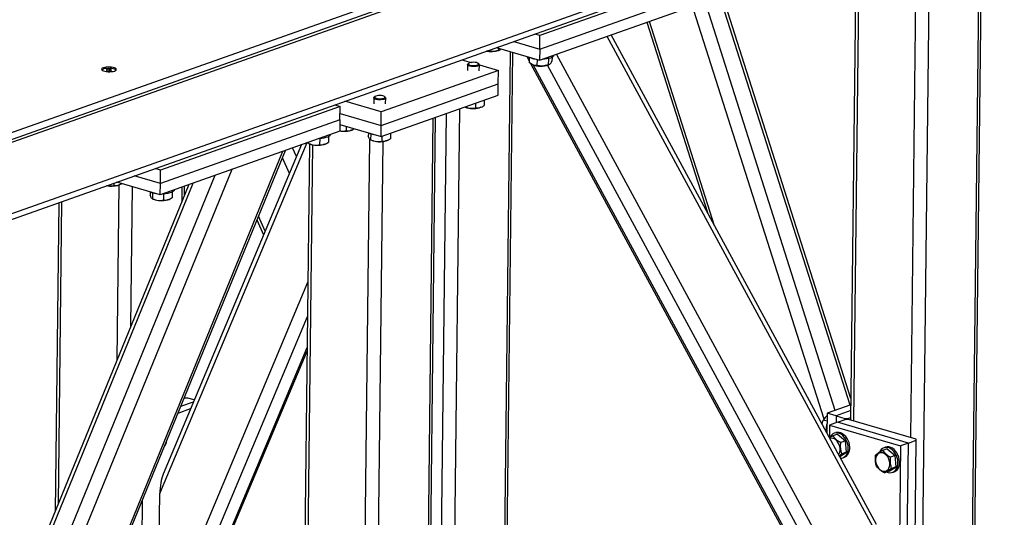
# Model space of a CAD drawing. Header units: millimetres. Extents: x 5 to 589, y 5 to 415.
# Tile 20 of 42: x 383 to 450, y 72 to 105. Entities that reach past the tile are written whole.
import ezdxf

# ---------------------------------------------------------------- set-up
doc = ezdxf.new("R2010")
doc.units = ezdxf.units.MM
doc.layers.add('TRAIT-FORT', color=4, linetype='Continuous', lineweight=25)

msp = doc.modelspace()

# ---------------------------------------------------------------- linework, layer by layer
at = {"layer": 'TRAIT-FORT', "color": 4, "linetype": 'Continuous', "lineweight": 25}
for p, q in [((374.243, 94.614), (449.761, 121.363)), ((374.237, 94.159), (449.755, 120.908)), ((448.619, 120.29), (374.686, 94.102)), ((448.563, 115.441), (374.63, 89.253)), ((374.592, 88.871), (448.067, 114.896)), ((439.75, 111.462), (439.365, 78.14)), ((439.583, 78.076), (439.969, 111.485)), ((447.423, 53.153), (448.099, 111.653)), ((447.582, 53.286), (448.257, 111.709)), ((443.429, 76.953), (443.813, 110.211)), ((444.043, 51.956), (444.715, 110.072)), ((430.495, 108.437), (418.349, 104.135)), ((418.339, 103.225), (430.485, 107.528)), ((439.382, 79.598), (430.485, 107.513)), ((418.33, 102.468), (430.476, 106.77)), ((439.332, 79.152), (430.478, 106.931)), ((438.328, 78.796), (429.651, 106.022)), ((437.566, 78.209), (428.765, 105.822)), ((425.576, 105.034), (429.672, 92.184)), ((430.161, 91.282), (425.757, 105.098)), ((418.349, 104.135), (417.985, 104.241)), ((418.339, 103.225), (418.349, 104.135)), ((441.319, 70.11), (422.895, 104.084)), ((441.115, 71.081), (423.166, 104.181)), ((415.396, 103.324), (418.33, 102.468)), ((415.552, 103.279), (415.55, 103.142)), ((416.573, 103.741), (418.339, 103.225)), ((414.781, 103.099), (414.766, 103.101)), ((414.781, 103.106), (414.781, 103.099)), ((415.55, 103.132), (415.606, 103.156)), ((415.878, 62.364), (416.348, 103.046)), ((416.037, 62.497), (416.505, 103)), ((417.454, 102.723), (417.626, 102.406)), ((417.629, 102.627), (417.6, 102.681)), ((417.629, 102.672), (417.625, 102.31)), ((418.339, 103.225), (418.33, 102.468)), ((418.92, 102.574), (418.915, 102.159)), ((419.166, 102.661), (419.163, 102.395)), ((419.279, 102.797), (419.279, 102.804)), ((441.233, 62.734), (419.467, 102.87)), ((413.074, 102.501), (413.7, 102.319)), ((413.452, 102.17), (413.447, 101.768)), ((413.529, 102.259), (413.476, 102.213)), ((414.229, 102.204), (414.177, 102.252)), ((414.247, 101.759), (414.252, 102.161)), ((414.252, 102.157), (415.541, 101.781)), ((417.71, 102.25), (439.333, 62.377)), ((417.838, 102.175), (417.868, 102.161)), ((439.598, 62.114), (417.885, 102.154)), ((418.151, 102.52), (418.146, 102.117)), ((440.74, 61.781), (418.86, 102.129)), ((418.915, 102.149), (418.971, 102.173)), ((389.054, 101.842), (389.018, 101.784)), ((389.018, 101.784), (389.157, 101.744)), ((389.053, 101.774), (389.054, 101.842)), ((389.229, 101.859), (389.054, 101.842)), ((389.157, 101.744), (389.332, 101.761)), ((389.228, 101.751), (389.229, 101.859)), ((389.368, 101.819), (389.229, 101.859)), ((389.332, 101.761), (389.368, 101.819)), ((415.541, 101.781), (407.619, 98.975)), ((415.53, 100.872), (415.541, 101.781)), ((407.609, 98.066), (415.53, 100.872)), ((415.522, 100.114), (415.53, 100.872)), ((407.115, 99.925), (407.11, 99.523)), ((407.192, 100.015), (407.139, 99.968)), ((407.6, 97.308), (415.522, 100.114)), ((407.892, 99.959), (407.84, 100.007)), ((407.91, 99.514), (407.915, 99.916)), ((404.83, 99.346), (392.684, 95.044)), ((404.466, 99.452), (404.83, 99.346)), ((404.819, 98.437), (404.83, 99.346)), ((407.619, 98.975), (405.152, 99.696)), ((413.263, 99.314), (413.295, 99.299)), ((413.984, 99.569), (413.98, 99.243)), ((414.342, 99.287), (414.383, 99.305)), ((414.571, 99.777), (414.567, 99.404)), ((404.824, 98.879), (407.609, 98.066)), ((407.609, 98.066), (407.619, 98.975)), ((410.615, 40.192), (411.29, 98.615)), ((411.595, 61.158), (412.03, 98.877)), ((412.498, 61.167), (412.937, 99.198)), ((404.819, 98.437), (392.673, 94.134)), ((404.819, 98.437), (404.811, 97.679)), ((404.816, 98.121), (407.6, 97.308)), ((405.243, 97.996), (405.24, 97.7)), ((407.6, 97.308), (407.609, 98.066)), ((410.456, 40.059), (411.132, 98.559)), ((404.811, 97.679), (392.664, 93.377)), ((404.04, 97.299), (404.035, 96.916)), ((404.176, 97.447), (404.176, 97.454)), ((405.602, 97.744), (405.642, 97.762)), ((406.741, 97.559), (406.739, 97.333)), ((406.902, 97.496), (406.898, 97.085)), ((407.647, 97.325), (407.643, 96.998)), ((408.234, 97.532), (408.229, 97.159)), ((392.636, 73.167), (402.614, 96.901)), ((402.221, 96.762), (392.854, 74.482)), ((402.765, 96.811), (402.11, 40.133)), ((402.328, 39.975), (402.983, 96.748)), ((402.661, 96.863), (402.628, 96.906)), ((402.684, 96.849), (402.765, 96.812)), ((402.703, 96.842), (402.685, 96.851)), ((402.704, 96.933), (402.703, 96.842)), ((403.453, 97.178), (403.448, 96.755)), ((403.812, 96.8), (403.852, 96.817)), ((406.173, 38.853), (406.846, 97.117)), ((406.878, 97.091), (406.958, 97.055)), ((406.898, 97.085), (406.879, 97.094)), ((407.076, 38.862), (407.748, 96.978)), ((408.005, 97.042), (408.046, 97.06)), ((379.464, 43.39), (401.128, 96.375)), ((379.469, 43.776), (400.949, 96.311)), ((401.883, 95.959), (401.619, 96.548)), ((401.403, 94.817), (400.926, 95.881)), ((379.554, 51.153), (397.522, 95.097)), ((379.622, 53.697), (396.385, 94.694)), ((392.673, 94.134), (390.907, 94.65)), ((392.684, 95.044), (392.319, 95.15)), ((392.673, 94.134), (392.684, 95.044)), ((394.589, 94.058), (378.368, 54.385)), ((378.598, 54.318), (394.89, 94.165)), ((389.523, 94.16), (389.521, 93.996)), ((392.664, 93.377), (389.731, 94.233)), ((389.749, 82.219), (389.885, 94.041)), ((389.885, 94.041), (389.926, 94.058)), ((390.678, 84.492), (390.787, 93.925)), ((392.664, 93.377), (392.673, 94.134)), ((394.304, 93.361), (394.311, 93.96)), ((391.986, 93.575), (391.983, 93.349)), ((392.146, 93.512), (392.141, 93.101)), ((392.891, 93.437), (392.886, 93.014)), ((393.478, 93.558), (393.473, 93.175)), ((393.614, 93.706), (393.614, 93.713)), ((394.142, 92.964), (394.153, 93.904)), ((385.794, 92.839), (385.552, 71.956)), ((385.778, 72.508), (386.014, 92.917)), ((392.122, 93.107), (392.203, 93.07)), ((392.141, 93.101), (392.123, 93.11)), ((393.25, 93.058), (393.29, 93.076)), ((399.762, 90.913), (399.309, 91.925)), ((399.208, 91.678), (399.66, 90.67)), ((392.523, 63.363), (402.657, 87.468)), ((392.987, 62.198), (402.63, 85.136)), ((393.99, 62.554), (402.606, 83.047)), ((394.153, 62.703), (402.603, 82.802)), ((394.054, 79.072), (394.912, 79.376)), ((394.303, 79.627), (394.277, 79.617)), ((394.529, 79.629), (394.303, 79.627)), ((394.964, 79.502), (394.529, 79.629)), ((393.868, 78.618), (394.72, 78.92)), ((437.781, 78.603), (437.765, 77.259)), ((439.377, 79.168), (437.781, 78.603)), ((438.382, 78.427), (437.781, 78.603)), ((439.372, 78.778), (438.382, 78.427)), ((437.774, 78.056), (437.513, 78.133)), ((438.469, 77.992), (437.941, 77.805)), ((438.382, 78.427), (438.376, 77.959)), ((438.382, 78.427), (438.982, 78.252)), ((438.469, 77.992), (438.997, 78.179)), ((443.276, 76.588), (438.469, 77.992)), ((438.982, 78.252), (439.208, 78.254)), ((438.982, 78.174), (438.982, 78.252)), ((439.223, 78.181), (438.997, 78.179)), ((439.208, 78.254), (439.207, 78.181)), ((439.208, 78.254), (439.367, 78.31)), ((443.789, 76.848), (439.223, 78.181)), ((437.941, 77.805), (437.931, 76.954)), ((437.941, 77.805), (442.748, 76.401)), ((438.355, 77.287), (438.249, 77.25)), ((393.081, 76.609), (393.09, 76.715)), ((438.479, 77.18), (438.162, 77.068)), ((438.479, 77.18), (439.019, 76.732)), ((439.019, 76.732), (438.702, 76.619)), ((439.083, 75.972), (439.019, 76.732)), ((443.276, 76.588), (443.804, 76.776)), ((443.603, 59.347), (443.804, 76.776)), ((443.804, 76.776), (443.789, 76.848)), ((438.626, 75.673), (439.083, 75.972)), ((439.083, 75.972), (438.766, 75.86)), ((441.844, 76.197), (441.527, 76.085)), ((441.72, 76.305), (441.614, 76.267)), ((441.844, 76.197), (442.384, 75.749)), ((442.748, 76.401), (442.546, 58.973)), ((443.276, 76.588), (442.748, 76.401)), ((443.074, 59.16), (443.276, 76.588)), ((438.837, 75.591), (438.943, 75.628)), ((442.384, 75.749), (442.067, 75.637)), ((442.448, 74.99), (442.384, 75.749)), ((441.972, 74.679), (441.656, 74.566)), ((441.972, 74.679), (442.448, 74.99)), ((442.448, 74.99), (442.131, 74.878)), ((442.202, 74.608), (442.307, 74.646)), ((391.447, 72.697), (391.305, 60.353)), ((392.523, 63.363), (392.636, 73.167))]:
    msp.add_line(p, q, dxfattribs=at)
at = {"layer": 'TRAIT-FORT', "color": 4, "linetype": 'Continuous', "lineweight": 25, "flags": 128}
for points in [[(419.279, 102.797), (419.279, 102.794), (419.263, 102.744), (419.219, 102.696), (419.148, 102.651), (419.054, 102.612), (418.938, 102.579), (418.805, 102.553), (418.66, 102.535), (418.505, 102.526), (418.494, 102.526)], [(389.572, 101.74), (389.641, 101.772), (389.683, 101.808), (389.698, 101.846), (389.682, 101.885), (389.639, 101.922), (389.569, 101.954), (389.478, 101.981), (389.37, 102), (389.252, 102.011), (389.131, 102.012), (389.013, 102.003), (388.906, 101.986), (388.815, 101.961), (388.746, 101.93), (388.704, 101.894), (388.69, 101.855), (388.705, 101.817), (388.748, 101.78), (388.818, 101.747), (388.909, 101.721), (389.017, 101.701), (389.135, 101.691), (389.256, 101.69), (389.374, 101.698), (389.482, 101.715), (389.572, 101.74)], [(388.854, 101.901), (388.938, 101.924), (389.039, 101.939), (389.15, 101.946), (389.263, 101.944), (389.372, 101.933), (389.469, 101.913), (389.55, 101.887), (389.608, 101.855), (389.639, 101.82), (389.643, 101.783), (389.619, 101.748), (389.618, 101.748)], [(414.118, 102.067), (414.028, 102.048), (413.924, 102.038), (413.815, 102.038), (413.709, 102.047), (413.614, 102.065), (413.536, 102.09), (413.482, 102.121), (413.455, 102.155), (413.457, 102.19), (413.476, 102.213)], [(414.081, 102.134), (414.147, 102.158), (414.186, 102.188), (414.196, 102.221), (414.175, 102.253), (414.126, 102.282), (414.052, 102.306), (413.961, 102.322), (413.86, 102.328), (413.758, 102.325), (413.665, 102.312), (413.588, 102.291), (413.535, 102.264), (413.51, 102.232), (413.516, 102.199), (413.551, 102.168), (413.614, 102.141), (413.697, 102.121), (413.795, 102.11), (413.897, 102.108), (413.996, 102.116), (414.081, 102.134)], [(414.229, 102.204), (414.24, 102.193), (414.252, 102.158), (414.235, 102.124), (414.189, 102.093), (414.118, 102.067)], [(388.767, 101.757), (388.759, 101.765), (388.741, 101.801), (388.752, 101.838), (388.79, 101.871), (388.854, 101.901)], [(407.781, 99.822), (407.69, 99.804), (407.587, 99.794), (407.478, 99.793), (407.372, 99.802), (407.277, 99.82), (407.199, 99.845), (407.144, 99.876), (407.117, 99.91), (407.12, 99.945), (407.139, 99.968)], [(407.744, 99.889), (407.81, 99.913), (407.849, 99.943), (407.859, 99.976), (407.838, 100.008), (407.789, 100.038), (407.715, 100.061), (407.623, 100.077), (407.522, 100.084), (407.421, 100.08), (407.327, 100.068), (407.251, 100.047), (407.198, 100.019), (407.173, 99.988), (407.179, 99.955), (407.214, 99.923), (407.276, 99.897), (407.36, 99.877), (407.457, 99.865), (407.56, 99.864), (407.658, 99.872), (407.744, 99.889)], [(407.892, 99.959), (407.902, 99.948), (407.915, 99.913), (407.897, 99.879), (407.852, 99.848), (407.781, 99.822)], [(414.342, 99.287), (414.341, 99.286), (414.25, 99.255)], [(404.129, 97.358), (404.065, 97.312), (403.976, 97.271), (403.865, 97.236), (403.736, 97.209), (403.593, 97.189), (403.441, 97.178), (403.391, 97.176)], [(404.176, 97.447), (404.166, 97.407), (404.129, 97.358)], [(405.602, 97.744), (405.6, 97.744), (405.509, 97.713)], [(403.812, 96.8), (403.809, 96.799), (403.718, 96.768)], [(408.005, 97.042), (408.004, 97.042), (407.913, 97.011)], [(389.885, 94.041), (389.883, 94.04), (389.792, 94.009)], [(393.567, 93.617), (393.503, 93.571), (393.414, 93.53), (393.303, 93.495), (393.175, 93.468), (393.031, 93.448), (392.879, 93.437), (392.829, 93.435)], [(393.614, 93.706), (393.604, 93.665), (393.567, 93.617)], [(393.25, 93.058), (393.247, 93.057), (393.156, 93.026)], [(438.684, 75.565), (438.773, 75.573), (438.88, 75.609), (438.976, 75.67), (439.058, 75.756), (439.124, 75.862), (439.171, 75.987), (439.198, 76.126), (439.204, 76.274), (439.188, 76.427), (439.152, 76.58), (439.096, 76.727), (439.023, 76.865), (438.934, 76.988), (438.832, 77.093), (438.721, 77.177), (438.605, 77.236), (438.486, 77.269), (438.37, 77.275), (438.259, 77.253), (438.157, 77.205), (438.067, 77.131), (437.993, 77.034), (437.942, 76.933)], [(438.943, 75.628), (438.986, 75.646), (439.082, 75.708), (439.164, 75.793), (439.23, 75.9), (439.277, 76.025), (439.303, 76.163), (439.309, 76.312), (439.294, 76.464), (439.258, 76.617), (439.202, 76.765), (439.128, 76.902), (439.039, 77.026), (438.938, 77.131), (438.827, 77.214), (438.71, 77.274), (438.592, 77.307), (438.475, 77.312), (438.364, 77.29), (438.355, 77.287)], [(438.554, 75.805), (438.595, 75.87), (438.636, 75.976), (438.656, 76.096), (438.656, 76.224), (438.634, 76.356), (438.593, 76.484), (438.533, 76.604), (438.457, 76.71), (438.369, 76.798), (438.272, 76.863), (438.171, 76.904), (438.07, 76.918), (437.974, 76.904), (437.96, 76.899)], [(441.056, 75.372), (441.077, 75.241), (441.119, 75.112), (441.179, 74.992), (441.255, 74.886), (441.343, 74.798), (441.44, 74.733), (441.54, 74.692), (441.641, 74.679), (441.738, 74.693), (441.825, 74.733), (441.9, 74.799), (441.96, 74.887), (442, 74.993), (442.021, 75.113), (442.021, 75.242), (441.999, 75.373), (441.957, 75.502), (441.897, 75.622), (441.822, 75.728), (441.734, 75.815), (441.637, 75.881), (441.536, 75.921), (441.435, 75.935), (441.339, 75.921), (441.251, 75.88), (441.176, 75.815), (441.117, 75.727), (441.076, 75.62), (441.055, 75.5), (441.056, 75.372)], [(441.831, 74.628), (441.905, 74.602), (442.024, 74.583), (442.138, 74.591), (442.245, 74.626), (442.341, 74.688), (442.423, 74.773), (442.489, 74.88), (442.536, 75.005), (442.563, 75.143), (442.568, 75.292), (442.553, 75.444), (442.517, 75.597), (442.461, 75.745), (442.387, 75.882), (442.298, 76.006), (442.197, 76.111), (442.086, 76.194), (441.97, 76.254), (441.851, 76.287), (441.734, 76.292), (441.623, 76.271), (441.521, 76.222), (441.432, 76.148), (441.358, 76.052), (441.301, 75.935), (441.301, 75.935)], [(442.307, 74.646), (442.35, 74.664), (442.447, 74.725), (442.529, 74.81), (442.594, 74.917), (442.641, 75.042), (442.668, 75.181), (442.674, 75.329), (442.659, 75.482), (442.622, 75.635), (442.567, 75.782), (442.493, 75.92), (442.404, 76.043), (442.303, 76.148), (442.192, 76.232), (442.075, 76.291), (441.957, 76.324), (441.84, 76.33), (441.729, 76.308), (441.72, 76.305)]]:
    msp.add_lwpolyline(points, dxfattribs=at)
at = {"layer": 'TRAIT-FORT', "color": 4, "linetype": 'Continuous', "lineweight": 25}
for centre, radius, start, end in [((415.038, 104.678), 1.629, 258.47869, 288.34886), ((418.182, 103.774), 1.228, 244.52953, 262.91581), ((418.408, 103.596), 1.533, 249.36671, 289.30937), ((413.842, 100.783), 1.581, 249.78, 284.96499), ((405.094, 99.435), 1.772, 260.78438, 283.54307), ((407.283, 98.703), 1.265, 244.63548, 262.62278), ((403.314, 98.357), 1.64, 250.43064, 284.28012), ((407.505, 98.538), 1.581, 249.78, 284.96499), ((389.377, 95.729), 1.769, 259.2334, 283.54075), ((392.529, 94.724), 1.27, 244.8364, 262.60893), ((392.752, 94.616), 1.64, 250.43064, 284.28012), ((438.994, 77.51), 1.293, 160.76999, 186.55204), ((392.098, 76.877), 0.996, 327.49451, 348.02917)]:
    msp.add_arc(centre, radius, start, end, dxfattribs=at)
msp.add_ellipse((393.059, 73.317), major_axis=(0.065, 1.46), ratio=0.286094, start_param=0.65987, end_param=1.686259, dxfattribs=at)
for points, knots in [([(415.55, 103.142), (415.483, 103.121), (415.348, 103.08), (415.148, 103.057), (414.957, 103.064), (414.84, 103.088), (414.781, 103.099)], [0, 0, 0, 0, 0.264605, 0.534948, 0.765343, 1, 1, 1, 1]), ([(415.55, 103.142), (415.572, 103.146), (415.615, 103.155), (415.666, 103.189), (415.695, 103.227), (415.702, 103.235)], [0, 0, 0, 0, 0.432665, 0.874713, 1, 1, 1, 1]), ([(418.146, 102.117), (418.079, 102.118), (417.969, 102.121), (417.81, 102.184), (417.704, 102.25), (417.642, 102.297), (417.625, 102.31)], [0, 0, 0, 0, 0.3855495, 0.6376419, 0.8965462, 1, 1, 1, 1]), ([(418.915, 102.159), (418.848, 102.139), (418.713, 102.098), (418.513, 102.074), (418.322, 102.082), (418.205, 102.105), (418.146, 102.117)], [0, 0, 0, 0, 0.264605, 0.534948, 0.765343, 1, 1, 1, 1]), ([(418.915, 102.159), (418.937, 102.163), (418.98, 102.171), (419.044, 102.22), (419.106, 102.297), (419.144, 102.362), (419.163, 102.395)], [0, 0, 0, 0, 0.264605, 0.534948, 0.765343, 1, 1, 1, 1]), ([(413.271, 99.317), (413.324, 99.297), (413.442, 99.253), (413.624, 99.222), (413.809, 99.218), (413.923, 99.234), (413.98, 99.243)], [0, 0, 0, 0, 0.226227, 0.510678, 0.753097, 1, 1, 1, 1]), ([(413.98, 99.243), (414.055, 99.24), (414.178, 99.236), (414.357, 99.289), (414.477, 99.348), (414.547, 99.391), (414.567, 99.404)], [0, 0, 0, 0, 0.385549, 0.637642, 0.896546, 1, 1, 1, 1]), ([(404.811, 97.698), (404.838, 97.692), (404.923, 97.675), (405.068, 97.676), (405.182, 97.692), (405.24, 97.7)], [0, 0, 0, 0, 0.189666, 0.59112, 1, 1, 1, 1]), ([(405.24, 97.7), (405.314, 97.697), (405.437, 97.693), (405.616, 97.746), (405.724, 97.798), (405.78, 97.833), (405.787, 97.837)], [0, 0, 0, 0, 0.413283, 0.68351, 0.961038, 1, 1, 1, 1]), ([(406.856, 97.106), (406.841, 97.121), (406.814, 97.15), (406.774, 97.232), (406.751, 97.299), (406.739, 97.333)], [0, 0, 0, 0, 0.367616, 0.68091, 1, 1, 1, 1]), ([(402.703, 96.842), (402.768, 96.818), (402.898, 96.769), (403.092, 96.734), (403.277, 96.73), (403.391, 96.747), (403.448, 96.755)], [0, 0, 0, 0, 0.264605, 0.534948, 0.765343, 1, 1, 1, 1]), ([(403.448, 96.755), (403.523, 96.752), (403.646, 96.748), (403.825, 96.801), (403.946, 96.86), (404.015, 96.903), (404.035, 96.916)], [0, 0, 0, 0, 0.385549, 0.637642, 0.896546, 1, 1, 1, 1]), ([(406.898, 97.085), (406.962, 97.06), (407.093, 97.012), (407.286, 96.977), (407.472, 96.973), (407.586, 96.99), (407.643, 96.998)], [0, 0, 0, 0, 0.264605, 0.534948, 0.765343, 1, 1, 1, 1]), ([(407.643, 96.998), (407.717, 96.995), (407.84, 96.991), (408.019, 97.044), (408.14, 97.104), (408.21, 97.147), (408.229, 97.159)], [0, 0, 0, 0, 0.385549, 0.637642, 0.896546, 1, 1, 1, 1]), ([(389.069, 93.999), (389.104, 93.991), (389.197, 93.972), (389.35, 93.973), (389.464, 93.988), (389.521, 93.996)], [0, 0, 0, 0, 0.2314453, 0.6122014, 1, 1, 1, 1]), ([(389.521, 93.996), (389.596, 93.994), (389.719, 93.989), (389.898, 94.042), (390.006, 94.095), (390.063, 94.13), (390.07, 94.134)], [0, 0, 0, 0, 0.412803, 0.682715, 0.959921, 1, 1, 1, 1]), ([(392.099, 93.122), (392.085, 93.138), (392.058, 93.166), (392.019, 93.248), (391.995, 93.315), (391.983, 93.349)], [0, 0, 0, 0, 0.367616, 0.68091, 1, 1, 1, 1]), ([(392.141, 93.101), (392.206, 93.077), (392.336, 93.028), (392.53, 92.993), (392.715, 92.989), (392.829, 93.005), (392.886, 93.014)], [0, 0, 0, 0, 0.264605, 0.534948, 0.765343, 1, 1, 1, 1]), ([(392.886, 93.014), (392.961, 93.011), (393.084, 93.007), (393.263, 93.06), (393.384, 93.119), (393.454, 93.162), (393.473, 93.175)], [0, 0, 0, 0, 0.385549, 0.637642, 0.896546, 1, 1, 1, 1]), ([(437.443, 77.854), (437.444, 77.859), (437.451, 77.932), (437.478, 78.024), (437.505, 78.109), (437.513, 78.133)], [0, 0, 0, 0, 0.058231, 0.731124, 1, 1, 1, 1]), ([(437.779, 78.435), (437.748, 78.41), (437.676, 78.351), (437.588, 78.248), (437.538, 78.171), (437.513, 78.133)], [0, 0, 0, 0, 0.264967, 0.629116, 1, 1, 1, 1]), ([(392.924, 76.308), (392.927, 76.312), (392.965, 76.361), (393.019, 76.463), (393.06, 76.56), (393.081, 76.609)], [0, 0, 0, 0, 0.037054, 0.514115, 1, 1, 1, 1]), ([(438.162, 77.068), (438.108, 77.036), (438.03, 76.991), (437.966, 76.949), (437.945, 76.936)], [0, 0, 0, 0, 0.688944, 1, 1, 1, 1]), ([(438.162, 77.068), (438.197, 77.025), (438.269, 76.938), (438.401, 76.818), (438.547, 76.711), (438.65, 76.65), (438.702, 76.619)], [0, 0, 0, 0, 0.264605, 0.534948, 0.765343, 1, 1, 1, 1]), ([(438.766, 75.86), (438.742, 75.951), (438.702, 76.101), (438.685, 76.334), (438.69, 76.497), (438.699, 76.592), (438.702, 76.619)], [0, 0, 0, 0, 0.385549, 0.637642, 0.896546, 1, 1, 1, 1]), ([(441.527, 76.085), (441.474, 76.054), (441.367, 75.991), (441.235, 75.907), (441.129, 75.834), (441.078, 75.794), (441.051, 75.774)], [0, 0, 0, 0, 0.264605, 0.534948, 0.765343, 1, 1, 1, 1]), ([(441.527, 76.085), (441.562, 76.042), (441.634, 75.955), (441.765, 75.836), (441.912, 75.729), (442.015, 75.668), (442.067, 75.637)], [0, 0, 0, 0, 0.264605, 0.534948, 0.765343, 1, 1, 1, 1]), ([(438.584, 75.75), (438.598, 75.759), (438.654, 75.794), (438.719, 75.832), (438.766, 75.86)], [0, 0, 0, 0, 0.263015, 1, 1, 1, 1]), ([(441.116, 75.015), (441.092, 75.105), (441.051, 75.256), (441.034, 75.488), (441.04, 75.651), (441.049, 75.747), (441.051, 75.774)], [0, 0, 0, 0, 0.3855495, 0.6376419, 0.8965462, 1, 1, 1, 1]), ([(442.131, 74.878), (442.107, 74.969), (442.067, 75.119), (442.05, 75.352), (442.055, 75.514), (442.064, 75.61), (442.067, 75.637)], [0, 0, 0, 0, 0.385549, 0.637642, 0.896546, 1, 1, 1, 1]), ([(441.656, 74.566), (441.597, 74.601), (441.479, 74.672), (441.33, 74.785), (441.209, 74.901), (441.147, 74.976), (441.116, 75.015)], [0, 0, 0, 0, 0.264605, 0.534948, 0.765343, 1, 1, 1, 1]), ([(441.656, 74.566), (441.685, 74.589), (441.745, 74.636), (441.86, 74.714), (441.991, 74.795), (442.084, 74.85), (442.131, 74.878)], [0, 0, 0, 0, 0.264605, 0.534948, 0.765343, 1, 1, 1, 1])]:
    msp.add_open_spline(points, degree=3, knots=knots, dxfattribs=at)

doc.saveas('drawing.dxf')
